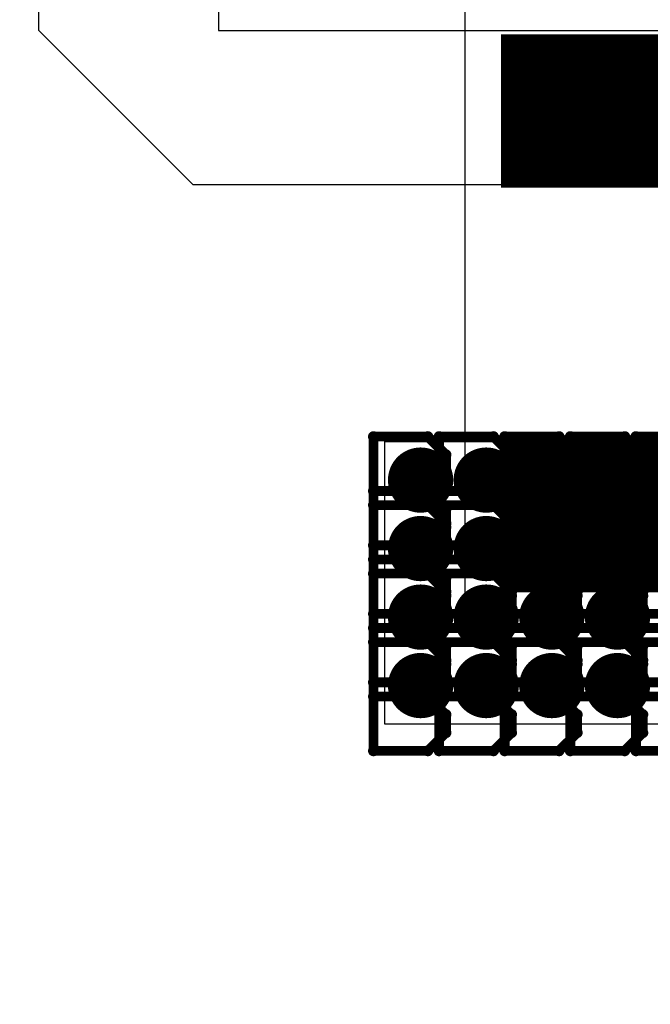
# Model space of a CAD drawing. Extents: x -2.2 to 8.3, y -2.9 to 5.2.
# Tile 50 of 205: x 0.717 to 0.91, y 2.492 to 2.794. Entities that reach past the tile are written whole.
import ezdxf

# ---------------------------------------------------------------- set-up
doc = ezdxf.new("R2010")
doc.units = 0
doc.layers.get('0').update_dxf_attribs({"linetype": 'CONTINUOUS'})
for name, color, linetype in [('acc-ni-360-20-in-a_copper_signal_bot', 5, 'CONTINUOUS'), ('acc-ni-360-20-in-a_copper_signal_top', 1, 'CONTINUOUS'), ('acc-ni-360-20-in-a_drawing_1', 1, 'CONTINUOUS'), ('acc-ni-360-20-in-a_drillmap_1', 1, 'CONTINUOUS'), ('acc-ni-360-20-in-a_pth_drill', 1, 'CONTINUOUS'), ('acc-ni-360-20-in-a_soldermask_top', 1, 'CONTINUOUS')]:
    doc.layers.add(name, color=color, linetype=linetype)

# ---------------------------------------------------------------- blocks, each defined once
blk = doc.blocks.new('D10')
at = {"const_width": 0.045}
blk.add_lwpolyline([(-0.06, 0), (0.06, 0)], dxfattribs=at)
blk = doc.blocks.new('D16')
at = {"const_width": 0.01}
blk.add_lwpolyline([(-0.005, 0, 1), (0.005, 0, 1)], format="xyb", close=True, dxfattribs=at)
blk = doc.blocks.new('D23')
at = {"const_width": 0.047}
blk.add_lwpolyline([(-0.061, 0), (0.061, 0)], dxfattribs=at)
blk = doc.blocks.new('D37')
at = {"const_width": 0.005}
blk.add_lwpolyline([(-0.0025, 0, 1), (0.0025, 0, 1)], format="xyb", close=True, dxfattribs=at)
blk = doc.blocks.new('D40')
at = {"const_width": 0.001667}
blk.add_lwpolyline([(-0.000833, 0, 1), (0.000833, 0, 1)], format="xyb", close=True, dxfattribs=at)
blk = doc.blocks.new('D42')
at = {"const_width": 0.0025}
blk.add_lwpolyline([(-0.00125, 0, 1), (0.00125, 0, 1)], format="xyb", close=True, dxfattribs=at)

msp = doc.modelspace()

# ---------------------------------------------------------------- linework, layer by layer
at = {"layer": 'acc-ni-360-20-in-a_copper_signal_top', "color": 1}
for points in [[(0.7775, 2.790354), (1.232284, 2.790354), (1.279528, 2.74311), (1.279527, 1.830102), (1.232284, 1.830102), (1.232284, 2.37683), (1.228485, 2.37683), (1.228347, 2.376969), (1.228347, 2.424213), (1.232284, 2.424213), (1.232284, 2.74311), (0.769744, 2.74311), (0.7225, 2.790354), (0.7225, 3.24), (0.7775, 3.24), (0.7775, 2.790354)], [(1.192913, 1.865158), (1.192913, 1.70374), (1.149606, 1.70374), (1.149606, 1.865158), (1.149606, 2.577756), (0.8285, 2.577756), (0.8285, 2.66437), (1.192913, 2.66437), (1.192913, 1.865158)]]:
    msp.add_lwpolyline(points, dxfattribs=at)
at = {"layer": 'acc-ni-360-20-in-a_drawing_1', "color": 1, "const_width": 0.003}
for points in [[(0.824963, 2.665887), (0.824963, 2.632565)], [(0.841625, 2.665887), (0.824963, 2.665887)], [(0.847178, 2.660333), (0.841625, 2.665887)], [(0.845063, 2.665887), (0.845063, 2.632565)], [(0.861725, 2.665887), (0.845063, 2.665887)], [(0.867278, 2.660333), (0.861725, 2.665887)], [(0.865163, 2.665887), (0.865163, 2.632565)], [(0.881824, 2.665887), (0.865163, 2.665887)], [(0.887378, 2.660333), (0.881824, 2.665887)], [(0.885263, 2.665887), (0.885263, 2.632565)], [(0.901924, 2.665887), (0.885263, 2.665887)], [(0.907478, 2.660333), (0.901924, 2.665887)], [(0.905363, 2.665887), (0.905363, 2.632565)], [(0.922024, 2.665887), (0.905363, 2.665887)], [(0.847178, 2.65478), (0.847178, 2.660333)], [(0.867278, 2.65478), (0.867278, 2.660333)], [(0.887378, 2.65478), (0.887378, 2.660333)], [(0.907478, 2.65478), (0.907478, 2.660333)], [(0.841625, 2.649226), (0.847178, 2.65478)], [(0.861725, 2.649226), (0.867278, 2.65478)], [(0.881824, 2.649226), (0.887378, 2.65478)], [(0.901924, 2.649226), (0.907478, 2.65478)], [(0.841625, 2.649226), (0.824963, 2.649226)], [(0.824963, 2.649226), (0.841625, 2.649226)], [(0.847178, 2.643672), (0.841625, 2.649226)], [(0.861725, 2.649226), (0.845063, 2.649226)], [(0.845063, 2.649226), (0.861725, 2.649226)], [(0.867278, 2.643672), (0.861725, 2.649226)], [(0.881824, 2.649226), (0.865163, 2.649226)], [(0.865163, 2.649226), (0.881824, 2.649226)], [(0.887378, 2.643672), (0.881824, 2.649226)], [(0.901924, 2.649226), (0.885263, 2.649226)], [(0.885263, 2.649226), (0.901924, 2.649226)], [(0.907478, 2.643672), (0.901924, 2.649226)], [(0.922024, 2.649226), (0.905363, 2.649226)], [(0.905363, 2.649226), (0.922024, 2.649226)], [(0.824963, 2.64489), (0.824963, 2.611567)], [(0.841625, 2.64489), (0.824963, 2.64489)], [(0.847178, 2.639336), (0.841625, 2.64489)], [(0.845063, 2.64489), (0.845063, 2.611567)], [(0.861725, 2.64489), (0.845063, 2.64489)], [(0.847178, 2.638118), (0.847178, 2.643672)], [(0.867278, 2.639336), (0.861725, 2.64489)], [(0.865163, 2.64489), (0.865163, 2.611567)], [(0.881824, 2.64489), (0.865163, 2.64489)], [(0.867278, 2.638118), (0.867278, 2.643672)], [(0.887378, 2.639336), (0.881824, 2.64489)], [(0.885263, 2.64489), (0.885263, 2.611567)], [(0.901924, 2.64489), (0.885263, 2.64489)], [(0.887378, 2.638118), (0.887378, 2.643672)], [(0.907478, 2.639336), (0.901924, 2.64489)], [(0.905363, 2.64489), (0.905363, 2.611567)], [(0.922024, 2.64489), (0.905363, 2.64489)], [(0.907478, 2.638118), (0.907478, 2.643672)], [(0.847178, 2.633782), (0.847178, 2.639336)], [(0.867278, 2.633782), (0.867278, 2.639336)], [(0.887378, 2.633782), (0.887378, 2.639336)], [(0.907478, 2.633782), (0.907478, 2.639336)], [(0.841625, 2.632565), (0.847178, 2.638118)], [(0.861725, 2.632565), (0.867278, 2.638118)], [(0.881824, 2.632565), (0.887378, 2.638118)], [(0.901924, 2.632565), (0.907478, 2.638118)], [(0.841625, 2.628229), (0.847178, 2.633782)], [(0.861725, 2.628229), (0.867278, 2.633782)], [(0.881824, 2.628229), (0.887378, 2.633782)], [(0.901924, 2.628229), (0.907478, 2.633782)], [(0.824963, 2.632565), (0.841625, 2.632565)], [(0.845063, 2.632565), (0.861725, 2.632565)], [(0.865163, 2.632565), (0.881824, 2.632565)], [(0.885263, 2.632565), (0.901924, 2.632565)], [(0.905363, 2.632565), (0.922024, 2.632565)], [(0.841625, 2.628229), (0.824963, 2.628229)], [(0.824963, 2.628229), (0.841625, 2.628229)], [(0.847178, 2.622675), (0.841625, 2.628229)], [(0.861725, 2.628229), (0.845063, 2.628229)], [(0.845063, 2.628229), (0.861725, 2.628229)], [(0.867278, 2.622675), (0.861725, 2.628229)], [(0.881824, 2.628229), (0.865163, 2.628229)], [(0.865163, 2.628229), (0.881824, 2.628229)], [(0.887378, 2.622675), (0.881824, 2.628229)], [(0.901924, 2.628229), (0.885263, 2.628229)], [(0.885263, 2.628229), (0.901924, 2.628229)], [(0.907478, 2.622675), (0.901924, 2.628229)], [(0.922024, 2.628229), (0.905363, 2.628229)], [(0.905363, 2.628229), (0.922024, 2.628229)], [(0.824963, 2.623892), (0.824963, 2.59057)], [(0.841625, 2.623892), (0.824963, 2.623892)], [(0.847178, 2.618339), (0.841625, 2.623892)], [(0.845063, 2.623892), (0.845063, 2.59057)], [(0.861725, 2.623892), (0.845063, 2.623892)], [(0.847178, 2.617121), (0.847178, 2.622675)], [(0.867278, 2.618339), (0.861725, 2.623892)], [(0.865163, 2.623892), (0.865163, 2.59057)], [(0.881824, 2.623892), (0.865163, 2.623892)], [(0.867278, 2.617121), (0.867278, 2.622675)], [(0.887378, 2.618339), (0.881824, 2.623892)], [(0.885263, 2.623892), (0.885263, 2.59057)], [(0.901924, 2.623892), (0.885263, 2.623892)], [(0.887378, 2.617121), (0.887378, 2.622675)], [(0.907478, 2.618339), (0.901924, 2.623892)], [(0.905363, 2.623892), (0.905363, 2.59057)], [(0.922024, 2.623892), (0.905363, 2.623892)], [(0.907478, 2.617121), (0.907478, 2.622675)], [(0.847178, 2.612785), (0.847178, 2.618339)], [(0.867278, 2.612785), (0.867278, 2.618339)], [(0.887378, 2.612785), (0.887378, 2.618339)], [(0.907478, 2.612785), (0.907478, 2.618339)], [(0.841625, 2.611567), (0.847178, 2.617121)], [(0.861725, 2.611567), (0.867278, 2.617121)], [(0.881824, 2.611567), (0.887378, 2.617121)], [(0.901924, 2.611567), (0.907478, 2.617121)], [(0.841625, 2.607231), (0.847178, 2.612785)], [(0.861725, 2.607231), (0.867278, 2.612785)], [(0.881824, 2.607231), (0.887378, 2.612785)], [(0.901924, 2.607231), (0.907478, 2.612785)], [(0.824963, 2.611567), (0.841625, 2.611567)], [(0.845063, 2.611567), (0.861725, 2.611567)], [(0.865163, 2.611567), (0.881824, 2.611567)], [(0.885263, 2.611567), (0.901924, 2.611567)], [(0.905363, 2.611567), (0.922024, 2.611567)], [(0.841625, 2.607231), (0.824963, 2.607231)], [(0.824963, 2.607231), (0.841625, 2.607231)], [(0.847178, 2.601677), (0.841625, 2.607231)], [(0.861725, 2.607231), (0.845063, 2.607231)], [(0.845063, 2.607231), (0.861725, 2.607231)], [(0.867278, 2.601677), (0.861725, 2.607231)], [(0.881824, 2.607231), (0.865163, 2.607231)], [(0.865163, 2.607231), (0.881824, 2.607231)], [(0.887378, 2.601677), (0.881824, 2.607231)], [(0.901924, 2.607231), (0.885263, 2.607231)], [(0.885263, 2.607231), (0.901924, 2.607231)], [(0.907478, 2.601677), (0.901924, 2.607231)], [(0.922024, 2.607231), (0.905363, 2.607231)], [(0.905363, 2.607231), (0.922024, 2.607231)], [(0.824963, 2.602895), (0.824963, 2.569573)], [(0.841624, 2.602895), (0.824963, 2.602895)], [(0.847178, 2.597341), (0.841624, 2.602895)], [(0.845063, 2.602895), (0.845063, 2.569573)], [(0.861724, 2.602895), (0.845063, 2.602895)], [(0.847178, 2.596124), (0.847178, 2.601677)], [(0.867278, 2.597341), (0.861724, 2.602895)], [(0.865163, 2.602895), (0.865163, 2.569573)], [(0.881824, 2.602895), (0.865163, 2.602895)], [(0.867278, 2.596124), (0.867278, 2.601677)], [(0.887378, 2.597341), (0.881824, 2.602895)], [(0.885263, 2.602895), (0.885263, 2.569573)], [(0.901924, 2.602895), (0.885263, 2.602895)], [(0.887378, 2.596124), (0.887378, 2.601677)], [(0.907478, 2.597341), (0.901924, 2.602895)], [(0.905363, 2.602895), (0.905363, 2.569573)], [(0.922024, 2.602895), (0.905363, 2.602895)], [(0.907478, 2.596124), (0.907478, 2.601677)], [(0.847178, 2.591787), (0.847178, 2.597341)], [(0.867278, 2.591787), (0.867278, 2.597341)], [(0.887378, 2.591787), (0.887378, 2.597341)], [(0.907478, 2.591787), (0.907478, 2.597341)], [(0.841625, 2.59057), (0.847178, 2.596124)], [(0.861725, 2.59057), (0.867278, 2.596124)], [(0.881824, 2.59057), (0.887378, 2.596124)], [(0.901924, 2.59057), (0.907478, 2.596124)], [(0.841624, 2.586234), (0.847178, 2.591787)], [(0.861724, 2.586234), (0.867278, 2.591787)], [(0.881824, 2.586234), (0.887378, 2.591787)], [(0.901924, 2.586234), (0.907478, 2.591787)], [(0.824963, 2.59057), (0.841625, 2.59057)], [(0.845063, 2.59057), (0.861725, 2.59057)], [(0.865163, 2.59057), (0.881824, 2.59057)], [(0.885263, 2.59057), (0.901924, 2.59057)], [(0.905363, 2.59057), (0.922024, 2.59057)], [(0.841624, 2.586234), (0.824963, 2.586234)], [(0.824963, 2.586234), (0.841624, 2.586234)], [(0.847178, 2.58068), (0.841624, 2.586234)], [(0.861724, 2.586234), (0.845063, 2.586234)], [(0.845063, 2.586234), (0.861724, 2.586234)], [(0.867278, 2.58068), (0.861724, 2.586234)], [(0.881824, 2.586234), (0.865163, 2.586234)], [(0.865163, 2.586234), (0.881824, 2.586234)], [(0.887378, 2.58068), (0.881824, 2.586234)], [(0.901924, 2.586234), (0.885263, 2.586234)], [(0.885263, 2.586234), (0.901924, 2.586234)], [(0.907478, 2.58068), (0.901924, 2.586234)], [(0.922024, 2.586234), (0.905363, 2.586234)], [(0.905363, 2.586234), (0.922024, 2.586234)], [(0.847178, 2.575126), (0.847178, 2.58068)], [(0.867278, 2.575126), (0.867278, 2.58068)], [(0.887378, 2.575126), (0.887378, 2.58068)], [(0.907478, 2.575126), (0.907478, 2.58068)], [(0.841624, 2.569573), (0.847178, 2.575126)], [(0.861724, 2.569573), (0.867278, 2.575126)], [(0.881824, 2.569573), (0.887378, 2.575126)], [(0.901924, 2.569573), (0.907478, 2.575126)], [(0.824963, 2.569573), (0.841624, 2.569573)], [(0.845063, 2.569573), (0.861724, 2.569573)], [(0.865163, 2.569573), (0.881824, 2.569573)], [(0.885263, 2.569573), (0.901924, 2.569573)], [(0.905363, 2.569573), (0.922024, 2.569573)]]:
    msp.add_lwpolyline(points, dxfattribs=at)
at = {"layer": 'acc-ni-360-20-in-a_drillmap_1', "color": 1, "const_width": 0.005}
for points in [[(0.839404, 2.647559), (0.839404, 2.657559)], [(0.859504, 2.647559), (0.859504, 2.657559)], [(0.879604, 2.647559), (0.879604, 2.657559)], [(0.899704, 2.647559), (0.899704, 2.657559)], [(0.834404, 2.652559), (0.844404, 2.652559)], [(0.854504, 2.652559), (0.864504, 2.652559)], [(0.874604, 2.652559), (0.884604, 2.652559)], [(0.894704, 2.652559), (0.904704, 2.652559)], [(0.839404, 2.626562), (0.839404, 2.636562)], [(0.859504, 2.626562), (0.859504, 2.636562)], [(0.879604, 2.626562), (0.879604, 2.636562)], [(0.899704, 2.626562), (0.899704, 2.636562)], [(0.834404, 2.631562), (0.844404, 2.631562)], [(0.854504, 2.631562), (0.864504, 2.631562)], [(0.874604, 2.631562), (0.884604, 2.631562)], [(0.894704, 2.631562), (0.904704, 2.631562)], [(0.839404, 2.605564), (0.839404, 2.615564)], [(0.859504, 2.605564), (0.859504, 2.615564)], [(0.879604, 2.605564), (0.879604, 2.615564)], [(0.899704, 2.605564), (0.899704, 2.615564)], [(0.834404, 2.610564), (0.844404, 2.610564)], [(0.854504, 2.610564), (0.864504, 2.610564)], [(0.874604, 2.610564), (0.884604, 2.610564)], [(0.894704, 2.610564), (0.904704, 2.610564)], [(0.839404, 2.584567), (0.839404, 2.594567)], [(0.859504, 2.584567), (0.859504, 2.594567)], [(0.879604, 2.584567), (0.879604, 2.594567)], [(0.899703, 2.584567), (0.899703, 2.594567)], [(0.834404, 2.589567), (0.844404, 2.589567)], [(0.854504, 2.589567), (0.864504, 2.589567)], [(0.874604, 2.589567), (0.884604, 2.589567)], [(0.894703, 2.589567), (0.904703, 2.589567)]]:
    msp.add_lwpolyline(points, dxfattribs=at)
at = {"layer": 'acc-ni-360-20-in-a_soldermask_top', "color": 1}
msp.add_lwpolyline([(1.5, 0.775), (0, 0.775), (0, 1.305), (0.1715, 1.305), (0.1715, 1.445), (0, 1.445), (0, 2.79818), (0.853, 2.79818), (0.853, 2.604), (1.136, 2.604), (1.136, 2.79818), (1.5, 2.79818), (1.5, 0.775)], dxfattribs=at)

# ---------------------------------------------------------------- block references
at = {"layer": 'acc-ni-360-20-in-a_copper_signal_bot'}
for p in [(0.839404, 2.652559), (0.859504, 2.652559), (0.879604, 2.652559), (0.899704, 2.652559), (0.839404, 2.631562), (0.859504, 2.631562), (0.879604, 2.631562), (0.899704, 2.631562), (0.839404, 2.610564), (0.859504, 2.610564), (0.879604, 2.610564), (0.899704, 2.610564), (0.839404, 2.589567), (0.859504, 2.589567), (0.879604, 2.589567), (0.899703, 2.589567)]:
    msp.add_blockref('D16', p, dxfattribs=at)
at = {"layer": 'acc-ni-360-20-in-a_copper_signal_top'}
for name, p in [('D10', (0.925039, 2.76568)), ('D16', (0.839404, 2.652559)), ('D10', (0.925039, 2.64168)), ('D16', (0.859504, 2.652559)), ('D16', (0.879604, 2.652559)), ('D16', (0.899704, 2.652559)), ('D16', (0.839404, 2.631562)), ('D16', (0.859504, 2.631562)), ('D16', (0.879604, 2.631562)), ('D16', (0.899704, 2.631562)), ('D16', (0.839404, 2.610564)), ('D16', (0.859504, 2.610564)), ('D16', (0.879604, 2.610564)), ('D16', (0.899704, 2.610564)), ('D16', (0.839404, 2.589567)), ('D16', (0.859504, 2.589567)), ('D16', (0.879604, 2.589567)), ('D16', (0.899703, 2.589567))]:
    msp.add_blockref(name, p, dxfattribs=at)
at = {"layer": 'acc-ni-360-20-in-a_drawing_1'}
for p in [(0.824963, 2.665887), (0.824963, 2.665887), (0.841625, 2.665887), (0.845063, 2.665887), (0.845063, 2.665887), (0.861725, 2.665887), (0.865163, 2.665887), (0.865163, 2.665887), (0.881824, 2.665887), (0.885263, 2.665887), (0.885263, 2.665887), (0.901924, 2.665887), (0.905363, 2.665887), (0.905363, 2.665887), (0.847178, 2.660333), (0.867278, 2.660333), (0.887378, 2.660333), (0.907478, 2.660333), (0.847178, 2.65478), (0.867278, 2.65478), (0.887378, 2.65478), (0.907478, 2.65478), (0.824963, 2.649226), (0.841625, 2.649226), (0.841625, 2.649226), (0.845063, 2.649226), (0.861725, 2.649226), (0.861725, 2.649226), (0.865163, 2.649226), (0.881824, 2.649226), (0.881824, 2.649226), (0.885263, 2.649226), (0.901924, 2.649226), (0.901924, 2.649226), (0.905363, 2.649226), (0.824963, 2.64489), (0.824963, 2.64489), (0.841625, 2.64489), (0.845063, 2.64489), (0.845063, 2.64489), (0.847178, 2.643672), (0.861725, 2.64489), (0.865163, 2.64489), (0.865163, 2.64489), (0.867278, 2.643672), (0.881824, 2.64489), (0.885263, 2.64489), (0.885263, 2.64489), (0.887378, 2.643672), (0.901924, 2.64489), (0.905363, 2.64489), (0.905363, 2.64489), (0.907478, 2.643672), (0.847178, 2.639336), (0.867278, 2.639336), (0.887378, 2.639336), (0.907478, 2.639336), (0.847178, 2.638118), (0.867278, 2.638118), (0.887378, 2.638118), (0.907478, 2.638118), (0.847178, 2.633782), (0.867278, 2.633782), (0.887378, 2.633782), (0.907478, 2.633782), (0.824963, 2.632565), (0.841625, 2.632565), (0.845063, 2.632565), (0.861725, 2.632565), (0.865163, 2.632565), (0.881824, 2.632565), (0.885263, 2.632565), (0.901924, 2.632565), (0.905363, 2.632565), (0.824963, 2.628229), (0.841625, 2.628229), (0.841625, 2.628229), (0.845063, 2.628229), (0.861725, 2.628229), (0.861725, 2.628229), (0.865163, 2.628229), (0.881824, 2.628229), (0.881824, 2.628229), (0.885263, 2.628229), (0.901924, 2.628229), (0.901924, 2.628229), (0.905363, 2.628229), (0.824963, 2.623892), (0.824963, 2.623892), (0.841625, 2.623892), (0.845063, 2.623892), (0.845063, 2.623892), (0.847178, 2.622675), (0.861725, 2.623892), (0.865163, 2.623892), (0.865163, 2.623892), (0.867278, 2.622675), (0.881824, 2.623892), (0.885263, 2.623892), (0.885263, 2.623892), (0.887378, 2.622675), (0.901924, 2.623892), (0.905363, 2.623892), (0.905363, 2.623892), (0.907478, 2.622675), (0.847178, 2.618339), (0.867278, 2.618339), (0.887378, 2.618339), (0.907478, 2.618339), (0.847178, 2.617121), (0.867278, 2.617121), (0.887378, 2.617121), (0.907478, 2.617121), (0.847178, 2.612785), (0.867278, 2.612785), (0.887378, 2.612785), (0.907478, 2.612785), (0.824963, 2.611567), (0.841625, 2.611567), (0.845063, 2.611567), (0.861725, 2.611567), (0.865163, 2.611567), (0.881824, 2.611567), (0.885263, 2.611567), (0.901924, 2.611567), (0.905363, 2.611567), (0.824963, 2.607231), (0.841625, 2.607231), (0.841625, 2.607231), (0.845063, 2.607231), (0.861725, 2.607231), (0.861725, 2.607231), (0.865163, 2.607231), (0.881824, 2.607231), (0.881824, 2.607231), (0.885263, 2.607231), (0.901924, 2.607231), (0.901924, 2.607231), (0.905363, 2.607231), (0.824963, 2.602895), (0.824963, 2.602895), (0.841624, 2.602895), (0.845063, 2.602895), (0.845063, 2.602895), (0.847178, 2.601677), (0.861724, 2.602895), (0.865163, 2.602895), (0.865163, 2.602895), (0.867278, 2.601677), (0.881824, 2.602895), (0.885263, 2.602895), (0.885263, 2.602895), (0.887378, 2.601677), (0.901924, 2.602895), (0.905363, 2.602895), (0.905363, 2.602895), (0.907478, 2.601677), (0.847178, 2.597341), (0.867278, 2.597341), (0.887378, 2.597341), (0.907478, 2.597341), (0.847178, 2.596124), (0.867278, 2.596124), (0.887378, 2.596124), (0.907478, 2.596124), (0.847178, 2.591787), (0.867278, 2.591787), (0.887378, 2.591787), (0.907478, 2.591787), (0.824963, 2.59057), (0.841625, 2.59057), (0.845063, 2.59057), (0.861725, 2.59057), (0.865163, 2.59057), (0.881824, 2.59057), (0.885263, 2.59057), (0.901924, 2.59057), (0.905363, 2.59057), (0.824963, 2.586234), (0.841624, 2.586234), (0.841624, 2.586234), (0.845063, 2.586234), (0.861724, 2.586234), (0.861724, 2.586234), (0.865163, 2.586234), (0.881824, 2.586234), (0.881824, 2.586234), (0.885263, 2.586234), (0.901924, 2.586234), (0.901924, 2.586234), (0.905363, 2.586234), (0.847178, 2.58068), (0.867278, 2.58068), (0.887378, 2.58068), (0.907478, 2.58068), (0.847178, 2.575126), (0.867278, 2.575126), (0.887378, 2.575126), (0.907478, 2.575126), (0.824963, 2.569573), (0.841624, 2.569573), (0.845063, 2.569573), (0.861724, 2.569573), (0.865163, 2.569573), (0.881824, 2.569573), (0.885263, 2.569573), (0.901924, 2.569573), (0.905363, 2.569573)]:
    msp.add_blockref('D40', p, dxfattribs=at)
at = {"layer": 'acc-ni-360-20-in-a_drillmap_1'}
for p in [(0.839404, 2.657559), (0.859504, 2.657559), (0.879604, 2.657559), (0.899704, 2.657559), (0.834404, 2.652559), (0.844404, 2.652559), (0.854504, 2.652559), (0.864504, 2.652559), (0.874604, 2.652559), (0.884604, 2.652559), (0.894704, 2.652559), (0.904704, 2.652559), (0.839404, 2.647559), (0.859504, 2.647559), (0.879604, 2.647559), (0.899704, 2.647559), (0.839404, 2.636562), (0.859504, 2.636562), (0.879604, 2.636562), (0.899704, 2.636562), (0.834404, 2.631562), (0.844404, 2.631562), (0.854504, 2.631562), (0.864504, 2.631562), (0.874604, 2.631562), (0.884604, 2.631562), (0.894704, 2.631562), (0.904704, 2.631562), (0.839404, 2.626562), (0.859504, 2.626562), (0.879604, 2.626562), (0.899704, 2.626562), (0.839404, 2.615564), (0.859504, 2.615564), (0.879604, 2.615564), (0.899704, 2.615564), (0.834404, 2.610564), (0.844404, 2.610564), (0.854504, 2.610564), (0.864504, 2.610564), (0.874604, 2.610564), (0.884604, 2.610564), (0.894704, 2.610564), (0.904704, 2.610564), (0.839404, 2.605564), (0.859504, 2.605564), (0.879604, 2.605564), (0.899704, 2.605564), (0.839404, 2.594567), (0.859504, 2.594567), (0.879604, 2.594567), (0.899703, 2.594567), (0.834404, 2.589567), (0.844404, 2.589567), (0.854504, 2.589567), (0.864504, 2.589567), (0.874604, 2.589567), (0.884604, 2.589567), (0.894703, 2.589567), (0.904703, 2.589567), (0.839404, 2.584567), (0.859504, 2.584567), (0.879604, 2.584567), (0.899703, 2.584567)]:
    msp.add_blockref('D42', p, dxfattribs=at)
at = {"layer": 'acc-ni-360-20-in-a_pth_drill'}
for p in [(0.839404, 2.652559), (0.859504, 2.652559), (0.879604, 2.652559), (0.899704, 2.652559), (0.839404, 2.631562), (0.859504, 2.631562), (0.879604, 2.631562), (0.899704, 2.631562), (0.839404, 2.610564), (0.859504, 2.610564), (0.879604, 2.610564), (0.899704, 2.610564), (0.839404, 2.589567), (0.859504, 2.589567), (0.879604, 2.589567), (0.899703, 2.589567)]:
    msp.add_blockref('D37', p, dxfattribs=at)
at = {"layer": 'acc-ni-360-20-in-a_soldermask_top'}
for p in [(0.925039, 2.76568), (0.925039, 2.64168)]:
    msp.add_blockref('D23', p, dxfattribs=at)

doc.saveas('drawing.dxf')
